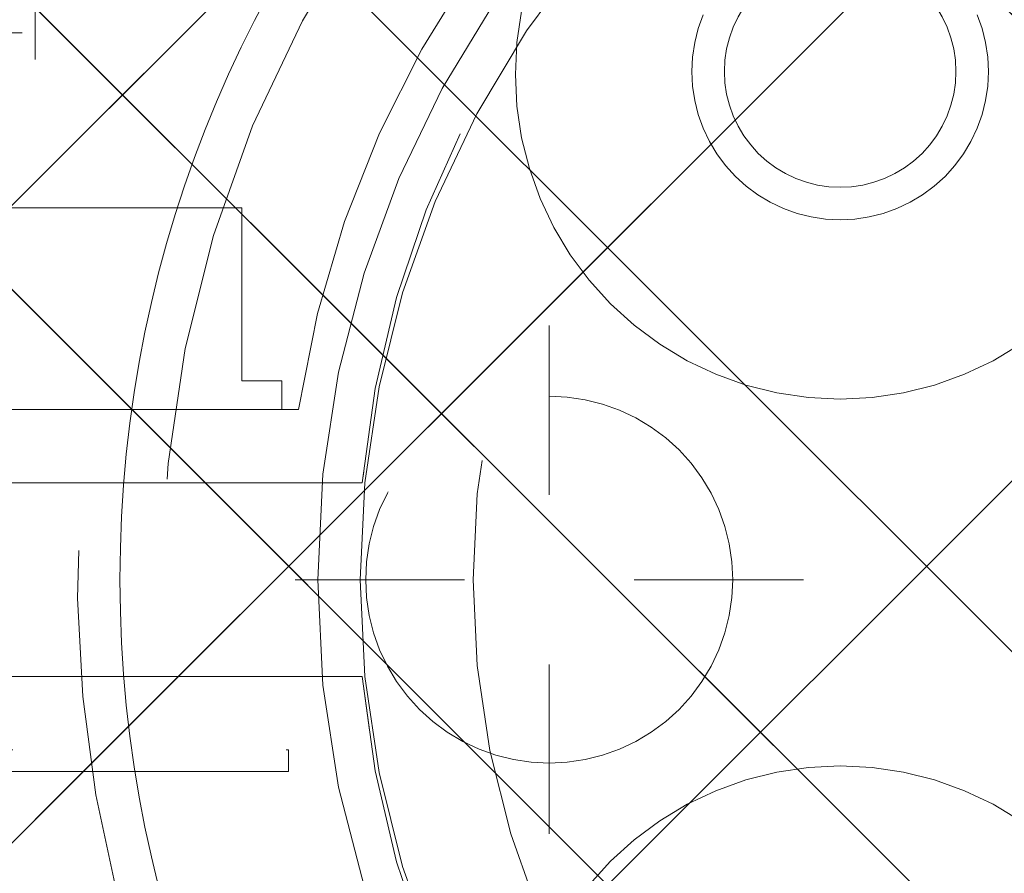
# Model space of a CAD drawing. Header units: inches. Extents: x -490 to -273, y -225 to 16.
# Tile 54 of 67: x -365.35 to -363.98, y 9.25 to 10.44. Entities that reach past the tile are written whole.
import ezdxf

# ---------------------------------------------------------------- set-up
doc = ezdxf.new("R2010")
doc.units = ezdxf.units.IN
doc.header["$LTSCALE"] = 32
doc.header["$MEASUREMENT"] = 0
doc.header["$PDMODE"] = 1
doc.header["$PDSIZE"] = -2
doc.linetypes.add('Dash Style-1', pattern=[0.083328, 0.041656, -0.041672])
for name, color, linetype, lineweight in [('DashLine', 7, 'Dash Style-1', 13), ('DashLineFill', 7, 'Dash Style-1', 13), ('Drawing', 7, 'Continuous', 18), ('Metal-DeskStructure', 7, 'Continuous', 13), ('None', 7, 'Continuous', 18), ('SolidLine', 7, 'Continuous', 15), ('Wood_1-H', 7, 'Continuous', 13)]:
    doc.layers.add(name, color=color, linetype=linetype, lineweight=lineweight)
pattern_1 = [(45, (0, 0), (-1.61301565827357, 1.935715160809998), []), (45, (-1.0608, 1.0608), (-0.4723460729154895, 0.4167612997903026), [])]

# ---------------------------------------------------------------- blocks, each defined once
blk = doc.blocks.new('1BRPFY-Leg_Plate (2D)')
at = {"layer": 'DashLineFill', "linetype": 'Continuous', "lineweight": 13}
h = blk.add_hatch(dxfattribs=at)
h.set_pattern_fill('Steel', color=253, style=0, pattern_type=2)
h.set_pattern_definition(pattern_1)
edge = h.paths.add_edge_path()
edge.add_arc((-1.704724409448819, -1.704724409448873), 0.125984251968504, 179.9999999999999, 269.9999999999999)
edge.add_line((-1.704724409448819, -1.830708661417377), (1.704724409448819, -1.830708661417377))
edge.add_arc((1.704724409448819, -1.704724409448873), 0.125984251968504, 270.0000000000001, 360.0000000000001)
edge.add_line((1.830708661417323, -1.704724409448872), (1.830708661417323, 1.704724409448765))
edge.add_arc((1.704724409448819, 1.704724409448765), 0.1259842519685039, 0, 90)
edge.add_line((1.704724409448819, 1.830708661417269), (-1.704724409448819, 1.830708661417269))
edge.add_arc((-1.704724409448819, 1.704724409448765), 0.1259842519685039, 90, 180)
edge.add_line((-1.830708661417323, 1.704724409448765), (-1.830708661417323, -1.704724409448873))
at = {"layer": 'DashLineFill', "flags": 128}
blk.add_lwpolyline([(-1.830708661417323, -1.704724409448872, 0.414213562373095), (-1.704724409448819, -1.830708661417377), (1.704724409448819, -1.830708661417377, 0.414213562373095), (1.830708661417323, -1.704724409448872), (1.830708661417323, 1.704724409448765, 0.414213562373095), (1.704724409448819, 1.830708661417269), (-1.704724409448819, 1.830708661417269, 0.414213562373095), (-1.830708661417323, 1.704724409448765)], format="xyb", close=True, dxfattribs=at)
at = {"layer": 'SolidLine', "flags": 128}
blk.add_lwpolyline([(-0.5177020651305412, 0.7877593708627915), (-0.5108686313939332, 0.7686612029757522), (-0.5059400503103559, 0.7489852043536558), (-0.5029637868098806, 0.7289208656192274), (-0.5019685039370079, 0.7086614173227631), (-0.5029637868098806, 0.6884019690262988), (-0.5059400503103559, 0.6683376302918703), (-0.5108686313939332, 0.6486616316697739), (-0.5177020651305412, 0.6295634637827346), (-0.5263745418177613, 0.6112270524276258), (-0.5368025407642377, 0.5938289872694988), (-0.5488856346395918, 0.5775368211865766), (-0.5625074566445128, 0.5625074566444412), (-0.5775368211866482, 0.5488856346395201), (-0.5938289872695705, 0.5368025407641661), (-0.6112270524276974, 0.5263745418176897), (-0.6295634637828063, 0.5177020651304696), (-0.6486616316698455, 0.5108686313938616), (-0.668337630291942, 0.5059400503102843), (-0.6884019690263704, 0.502963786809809), (-0.7086614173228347, 0.5019685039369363), (-0.728920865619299, 0.502963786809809), (-0.7489852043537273, 0.5059400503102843), (-0.7686612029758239, 0.5108686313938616), (-0.7877593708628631, 0.5177020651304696), (-0.8060957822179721, 0.5263745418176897), (-0.823493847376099, 0.5368025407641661), (-0.8397860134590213, 0.5488856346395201), (-0.8548153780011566, 0.5625074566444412), (-0.8684372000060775, 0.5775368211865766), (-0.8805202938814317, 0.5938289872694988), (-0.8909482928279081, 0.6112270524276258), (-0.8996207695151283, 0.6295634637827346), (-0.9064542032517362, 0.6486616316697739), (-0.9113827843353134, 0.6683376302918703), (-0.9143590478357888, 0.6884019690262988), (-0.9153543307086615, 0.7086614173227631), (-0.9143590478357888, 0.7289208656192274), (-0.9113827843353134, 0.7489852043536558), (-0.9064542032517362, 0.7686612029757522), (-0.8996207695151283, 0.7877593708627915)], dxfattribs=at)
blk = doc.blocks.new('1BRPX7-Util_Bkt_Lg-M (2D)')
at = {"layer": 'DashLineFill', "linetype": 'Continuous', "lineweight": 13}
h = blk.add_hatch(dxfattribs=at)
h.set_pattern_fill('Steel', color=253, style=0, pattern_type=2)
h.set_pattern_definition(pattern_1)
edge = h.paths.add_edge_path()
edge.add_line((-4.468503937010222, 7.405511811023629), (-3.129921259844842, 7.405511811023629))
edge.add_line((-3.129921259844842, 7.405511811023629), (-3.129921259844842, -2.011811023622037))
edge.add_line((-3.129921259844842, -2.011811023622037), (-4.468503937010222, -2.011811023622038))
edge.add_line((-4.468503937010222, -2.011811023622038), (-4.468503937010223, -2.145669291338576))
edge.add_line((-4.468503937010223, -2.145669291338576), (-2.421259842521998, -2.145669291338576))
edge.add_line((-2.421259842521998, -2.145669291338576), (-2.421259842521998, -2.523622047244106))
edge.add_arc((-2.303149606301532, -2.523622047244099), 0.1181102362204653, 180.0000000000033, 270.0000000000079)
edge.add_line((-2.303149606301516, -2.641732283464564), (2.303149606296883, -2.641732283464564))
edge.add_arc((2.303149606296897, -2.523622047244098), 0.1181102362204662, 269.9999999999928, 359.9999999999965)
edge.add_line((2.421259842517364, -2.523622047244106), (2.421259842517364, -2.145669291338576))
edge.add_line((2.421259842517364, -2.145669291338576), (4.46850393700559, -2.145669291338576))
edge.add_line((4.46850393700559, -2.145669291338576), (4.46850393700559, -2.011811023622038))
edge.add_line((4.46850393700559, -2.011811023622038), (3.129921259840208, -2.011811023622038))
edge.add_line((3.129921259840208, -2.011811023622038), (3.129921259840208, 7.405511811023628))
edge.add_line((3.129921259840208, 7.405511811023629), (4.46850393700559, 7.405511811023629))
edge.add_line((4.46850393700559, 7.405511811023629), (4.46850393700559, 7.539370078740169))
edge.add_line((4.46850393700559, 7.539370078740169), (2.421259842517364, 7.539370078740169))
edge.add_line((2.421259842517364, 7.539370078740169), (2.421259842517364, 7.917322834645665))
edge.add_arc((2.30314960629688, 7.917322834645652), 0.1181102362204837, 6.452788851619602e-12, 89.99999999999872)
edge.add_line((2.303149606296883, 8.035433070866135), (-2.303149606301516, 8.035433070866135))
edge.add_arc((-2.303149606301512, 7.91732283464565), 0.1181102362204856, 90.00000000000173, 179.9999999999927)
edge.add_line((-2.421259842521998, 7.917322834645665), (-2.421259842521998, 7.539370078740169))
edge.add_line((-2.421259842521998, 7.539370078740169), (-4.468503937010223, 7.539370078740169))
edge.add_line((-4.468503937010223, 7.539370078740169), (-4.468503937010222, 7.405511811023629))
at = {"layer": 'SolidLine', "flags": 128}
for points in [[(-0.4571237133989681, 3.320397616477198), (-0.4952337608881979, 3.297555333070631), (-0.5353992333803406, 3.278558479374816), (-0.5772333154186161, 3.263590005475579), (-0.6203331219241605, 3.252794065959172), (-0.6642835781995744, 3.246274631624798), (-0.7086614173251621, 3.244094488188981), (-0.7530392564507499, 3.246274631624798), (-0.7969897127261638, 3.252794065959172), (-0.840089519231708, 3.263590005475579), (-0.8819236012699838, 3.278558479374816), (-0.9220890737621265, 3.297555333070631), (-0.9601991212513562, 3.320397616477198), (-0.9958867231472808, 3.346865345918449), (-1.028808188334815, 3.376703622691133), (-1.058646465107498, 3.409625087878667), (-1.08511419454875, 3.445312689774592), (-1.107956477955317, 3.483422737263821), (-1.126953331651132, 3.523588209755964), (-1.141921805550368, 3.56542229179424), (-1.152717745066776, 3.608522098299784), (-1.15923717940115, 3.652472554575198), (-1.161417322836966, 3.696850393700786), (-1.15923717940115, 3.741228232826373), (-1.152717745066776, 3.785178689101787)], [(-1.058646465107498, 2.566752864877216), (-1.028808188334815, 2.59967433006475), (-0.9958867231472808, 2.629512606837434), (-0.9601991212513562, 2.655980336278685), (-0.9220890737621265, 2.678822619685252), (-0.8819236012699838, 2.697819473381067), (-0.840089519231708, 2.712787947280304), (-0.7969897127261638, 2.723583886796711), (-0.7530392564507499, 2.730103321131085), (-0.7086614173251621, 2.732283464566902), (-0.6642835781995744, 2.730103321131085), (-0.6203331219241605, 2.723583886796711), (-0.5772333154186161, 2.712787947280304), (-0.5353992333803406, 2.697819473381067), (-0.4952337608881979, 2.678822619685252), (-0.4571237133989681, 2.655980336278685), (-0.4214361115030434, 2.629512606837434), (-0.3885146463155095, 2.59967433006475), (-0.3586763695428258, 2.566752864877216)]]:
    blk.add_lwpolyline(points, dxfattribs=at)
blk = doc.blocks.new('Slate-LegBrace (2D)')
at = {"layer": 'DashLineFill', "linetype": 'Continuous', "lineweight": 13}
h = blk.add_hatch(dxfattribs=at)
h.set_pattern_fill('Steel', color=253, style=0, pattern_type=2)
h.set_pattern_definition(pattern_1)
edge = h.paths.add_edge_path()
edge.add_line((-2.199587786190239, 0.1351515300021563), (-1.374775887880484, 0.1351515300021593))
edge.add_arc((3.636636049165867e-15, 0.01355418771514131), 1.380142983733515, 5.054592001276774, 174.9454079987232, ccw=False)
edge.add_line((1.374775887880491, 0.1351515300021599), (2.199718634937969, 0.1351515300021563))
edge.add_arc((6.542437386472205e-05, 0.01705725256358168), 2.202821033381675, 3.07312710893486, 176.9268728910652)
h = blk.add_hatch(dxfattribs=at)
h.set_pattern_fill('Steel', color=253, style=0, pattern_type=2)
h.set_pattern_definition(pattern_1)
edge = h.paths.add_edge_path()
edge.add_line((-2.191696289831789, 0.2375138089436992), (-1.463739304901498, 0.2375137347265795))
edge.add_arc((6.542437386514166e-05, 0.017041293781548), 1.480314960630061, 8.565281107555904, 171.4347188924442, ccw=False)
edge.add_line((1.463870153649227, 0.2375137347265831), (2.191827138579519, 0.2375138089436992))
edge.add_line((2.191827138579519, 0.2375138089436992), (2.19971863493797, 0.1351515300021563))
edge.add_line((2.19971863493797, 0.1351515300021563), (1.374775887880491, 0.1351515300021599))
edge.add_arc((3.356894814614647e-15, 0.01355418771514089), 1.380142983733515, 5.054592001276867, 174.9454079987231)
edge.add_line((-1.374775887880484, 0.1351515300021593), (-2.19958778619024, 0.1351515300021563))
edge.add_line((-2.19958778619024, 0.1351515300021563), (-2.191696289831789, 0.2375138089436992))
h = blk.add_hatch(dxfattribs=at)
h.set_pattern_fill('Steel', color=253, style=0, pattern_type=2)
h.set_pattern_definition(pattern_1)
h.paths.add_polyline_path([(-2.186309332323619, -0.2676096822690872), (-2.186309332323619, -0.2375137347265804), (-1.992015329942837, -0.2375137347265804), (-1.992015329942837, -0.02575645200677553), (-1.988265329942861, -0.02575645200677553), (-1.988265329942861, 0.7034311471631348), (-1.929210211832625, 0.762486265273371), (-1.734820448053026, 0.762486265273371), (-1.67576532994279, 0.7034311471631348), (-1.67576532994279, -0.02575645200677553), (-1.672015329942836, -0.02575645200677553), (-1.672015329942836, -0.2375137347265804), (-1.477721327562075, -0.2375137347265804), (-1.477721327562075, -0.2676096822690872)])
h = blk.add_hatch(dxfattribs=at)
h.set_pattern_fill('Steel', color=253, style=0, pattern_type=2)
h.set_pattern_definition(pattern_1)
h.paths.add_polyline_path([(-2.177118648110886, 0.237513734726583), (-2.177118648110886, 0.2775137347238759), (-2.1211904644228, 0.2775137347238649), (-2.1211904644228, 0.5187637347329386), (-1.542840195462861, 0.5187637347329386), (-1.542840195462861, 0.2775137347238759), (-1.486912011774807, 0.2775137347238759), (-1.486912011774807, 0.237513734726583)])
h = blk.add_hatch(dxfattribs=at)
h.set_pattern_fill('Steel', color=253, style=0, pattern_type=2)
h.set_pattern_definition(pattern_1)
edge = h.paths.add_edge_path()
edge.add_line((-2.199587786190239, -0.1351515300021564), (-1.374775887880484, -0.1351515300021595))
edge.add_arc((3.636636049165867e-15, -0.01355418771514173), 1.380142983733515, 185.0545920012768, 354.9454079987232)
edge.add_line((1.374775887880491, -0.13515153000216), (2.199718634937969, -0.1351515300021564))
edge.add_arc((6.54243738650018e-05, -0.01705725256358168), 2.202821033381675, 183.0731271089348, 356.92687289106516, ccw=False)
h = blk.add_hatch(dxfattribs=at)
h.set_pattern_fill('Steel', color=253, style=0, pattern_type=2)
h.set_pattern_definition(pattern_1)
edge = h.paths.add_edge_path()
edge.add_line((2.191696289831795, -0.2375138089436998), (1.463739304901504, -0.2375137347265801))
edge.add_arc((-6.542437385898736e-05, -0.01704129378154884), 1.480314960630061, 188.5652811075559, 351.4347188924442, ccw=False)
edge.add_line((-1.463870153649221, -0.2375137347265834), (-2.191827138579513, -0.2375138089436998))
edge.add_line((-2.191827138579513, -0.2375138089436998), (-2.199718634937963, -0.1351515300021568))
edge.add_line((-2.199718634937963, -0.1351515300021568), (-1.374775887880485, -0.1351515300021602))
edge.add_arc((2.937282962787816e-15, -0.01355418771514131), 1.380142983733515, 185.0545920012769, 354.9454079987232)
edge.add_line((1.37477588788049, -0.1351515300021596), (2.199587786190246, -0.1351515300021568))
edge.add_line((2.199587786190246, -0.1351515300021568), (2.191696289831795, -0.2375138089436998))
at = {"layer": 'DashLineFill', "flags": 128}
for points in [[(-2.199587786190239, 0.1351515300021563), (-1.374775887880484, 0.1351515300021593, -0.9154551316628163), (1.374775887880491, 0.1351515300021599), (2.199718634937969, 0.1351515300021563, 0.9477524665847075)], [(-2.191696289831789, 0.2375138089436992), (-1.463739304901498, 0.2375137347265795, -0.8606629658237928), (1.463870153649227, 0.2375137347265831), (2.191827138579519, 0.2375138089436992), (2.19971863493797, 0.1351515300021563), (1.374775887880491, 0.1351515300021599, 0.9154551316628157), (-1.374775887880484, 0.1351515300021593), (-2.19958778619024, 0.1351515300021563)], [(2.191696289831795, -0.2375138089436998), (1.463739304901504, -0.2375137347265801, -0.860662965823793), (-1.463870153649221, -0.2375137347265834), (-2.191827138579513, -0.2375138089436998), (-2.199718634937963, -0.1351515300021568), (-1.374775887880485, -0.1351515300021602, 0.9154551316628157), (1.37477588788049, -0.1351515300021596), (2.199587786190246, -0.1351515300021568)], [(-2.199587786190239, -0.1351515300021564), (-1.374775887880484, -0.1351515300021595, 0.9154551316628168), (1.374775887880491, -0.13515153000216), (2.199718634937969, -0.1351515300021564, -0.9477524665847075)]]:
    blk.add_lwpolyline(points, format="xyb", close=True, dxfattribs=at)
for points in [[(-2.186309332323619, -0.2676096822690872), (-2.186309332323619, -0.2375137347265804), (-1.992015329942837, -0.2375137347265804), (-1.992015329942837, -0.02575645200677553), (-1.988265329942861, -0.02575645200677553), (-1.988265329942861, 0.7034311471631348), (-1.929210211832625, 0.762486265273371), (-1.734820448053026, 0.762486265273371), (-1.67576532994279, 0.7034311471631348), (-1.67576532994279, -0.02575645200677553), (-1.672015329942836, -0.02575645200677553), (-1.672015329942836, -0.2375137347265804), (-1.477721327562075, -0.2375137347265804), (-1.477721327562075, -0.2676096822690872)], [(-2.177118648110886, 0.237513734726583), (-2.177118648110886, 0.2775137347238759), (-2.1211904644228, 0.2775137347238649), (-2.1211904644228, 0.5187637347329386), (-1.542840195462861, 0.5187637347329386), (-1.542840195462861, 0.2775137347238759), (-1.486912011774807, 0.2775137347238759), (-1.486912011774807, 0.237513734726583)]]:
    blk.add_lwpolyline(points, close=True, dxfattribs=at)
blk = doc.blocks.new('TLLegSleeve (2D)')
at = {"layer": 'DashLineFill', "linetype": 'Continuous', "lineweight": 13}
h = blk.add_hatch(dxfattribs=at)
h.set_pattern_fill('Steel', color=253, style=0, pattern_type=2)
h.set_pattern_definition(pattern_1)
edge = h.paths.add_edge_path()
edge.add_line((1.08267716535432, 1.402343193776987), (1.08267716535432, 2.913385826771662))
edge.add_arc((-1.707523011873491e-13, 2.913385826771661), 1.08267716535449, 4.479377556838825e-14, 180)
edge.add_line((-1.082677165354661, 2.913385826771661), (-1.08267716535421, 1.402343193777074))
edge.add_arc((-1.332267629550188e-15, 2.886579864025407e-15), 1.771653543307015, 127.6698869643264, 412.330113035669)
edge.add_line((1.08267716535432, 1.402343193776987), (1.08267716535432, 1.402343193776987))
edge = h.paths.add_edge_path()
edge.add_arc((1.665334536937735e-15, 2.91338582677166), 0.7480314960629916, 180, 360)
edge.add_arc((1.665334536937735e-15, 2.91338582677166), 0.7480314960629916, 9.54166404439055e-15, 180)
edge.add_line((-0.7480314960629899, 2.91338582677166), (-0.7480314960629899, 2.91338582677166))
edge = h.paths.add_edge_path()
edge.add_arc((-1.723066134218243e-13, 5.70119602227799e-16), 1.437007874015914, 180, 360)
edge.add_arc((-1.723066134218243e-13, 9.149983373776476e-17), 1.437007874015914, 9.541664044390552e-15, 180)
edge.add_line((-1.437007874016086, 3.308097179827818e-16), (-1.437007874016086, 3.308097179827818e-16))
at = {"layer": 'DashLine', "color": 8, "flags": 128}
blk.add_lwpolyline([(1.653543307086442, 1.118599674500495e-14), (1.645581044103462, -0.1620755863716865), (1.621770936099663, -0.3225902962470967), (1.582342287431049, -0.4799982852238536), (1.527674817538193, -0.6327836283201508), (1.45829500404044, -0.7794749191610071), (1.374871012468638, -0.9186594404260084), (1.278206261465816, -1.048996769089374), (1.169231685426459, -1.169231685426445), (1.048996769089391, -1.278206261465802), (0.918659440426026, -1.374871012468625), (0.7794749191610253, -1.458295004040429), (0.6327836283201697, -1.527674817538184), (0.4799982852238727, -1.582342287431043), (0.3225902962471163, -1.621770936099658), (0.1620755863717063, -1.645581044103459), (8.723964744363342e-15, -1.653543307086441), (-0.162075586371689, -1.645581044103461), (-0.3225902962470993, -1.621770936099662), (-0.4799982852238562, -1.582342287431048), (-0.6327836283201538, -1.527674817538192), (-0.7794749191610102, -1.458295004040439), (-0.9186594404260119, -1.374871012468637), (-1.048996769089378, -1.278206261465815), (-1.169231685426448, -1.169231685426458), (-1.278206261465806, -1.048996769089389), (-1.374871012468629, -0.9186594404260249), (-1.458295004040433, -0.7794749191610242), (-1.527674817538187, -0.6327836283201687), (-1.582342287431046, -0.4799982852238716), (-1.621770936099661, -0.3225902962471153), (-1.645581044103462, -0.1620755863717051), (-1.653543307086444, -7.741682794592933e-15), (-1.645581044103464, 0.1620755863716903), (-1.621770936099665, 0.3225902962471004), (-1.582342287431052, 0.4799982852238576), (-1.527674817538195, 0.6327836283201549), (-1.458295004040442, 0.7794749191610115), (-1.37487101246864, 0.918659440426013), (-1.278206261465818, 1.048996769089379), (-1.169231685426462, 1.169231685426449), (-1.048996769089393, 1.278206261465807), (-0.9186594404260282, 1.37487101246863), (-0.7794749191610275, 1.458295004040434), (-0.6327836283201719, 1.527674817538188), (-0.479998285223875, 1.582342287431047), (-0.3225902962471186, 1.621770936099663), (-0.1620755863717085, 1.645581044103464), (-1.096189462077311e-14, 1.653543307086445), (0.1620755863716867, 1.645581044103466), (0.3225902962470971, 1.621770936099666), (0.479998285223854, 1.582342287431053), (0.6327836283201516, 1.527674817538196), (0.7794749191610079, 1.458295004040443), (0.9186594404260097, 1.374871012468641), (1.048996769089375, 1.278206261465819), (1.169231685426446, 1.169231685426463), (1.278206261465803, 1.048996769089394), (1.374871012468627, 0.9186594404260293), (1.458295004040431, 0.7794749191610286), (1.527674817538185, 0.6327836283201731), (1.582342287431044, 0.4799982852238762), (1.621770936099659, 0.3225902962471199), (1.64558104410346, 0.1620755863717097)], close=True, dxfattribs=at)
at = {"layer": 'DashLineFill', "flags": 128}
for points in [[(1.08267716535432, 1.402343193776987), (1.08267716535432, 2.913385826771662, 0.9999999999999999), (-1.082677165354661, 2.913385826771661), (-1.08267716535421, 1.402343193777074, 2.931618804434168), (1.08267716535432, 1.402343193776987)], [(-1.437007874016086, 3.308097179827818e-16, 0.9999999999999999), (1.437007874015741, 3.308097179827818e-16, 0.9999999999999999), (-1.437007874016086, 3.308097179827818e-16)]]:
    blk.add_lwpolyline(points, format="xyb", close=True, dxfattribs=at)
blk = doc.blocks.new('Group-12')
at = {"layer": 'SolidLine', "flags": 128}
blk.add_lwpolyline([(64.2716535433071, -5.31496062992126, -0.4142135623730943), (65.98425196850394, -3.602362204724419, -0.414213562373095), (67.69685039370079, -5.31496062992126, -0.4142135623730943), (65.98425196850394, -7.027559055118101, -0.414213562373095)], format="xyb", close=True, dxfattribs=at)
at = {"layer": 'Wood_1-H', "color": 7}
for name, p in [('1BRPX7-Util_Bkt_Lg-M (2D)', (65.98425196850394, -8.30708661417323)), ('TLLegSleeve (2D)', (65.98425196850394, -5.31496062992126)), ('Slate-LegBrace (2D)', (65.98425196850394, -5.31496062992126)), ('1BRPFY-Leg_Plate (2D)', (65.98425196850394, -5.31496062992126))]:
    blk.add_blockref(name, p, dxfattribs=at)
blk = doc.blocks.new('Group-13')
at = {"layer": 'None'}
blk.add_blockref('Group-12', (0, 0), dxfattribs=at)
blk = doc.blocks.new('SL Utility Cabinet (2D)')
at = {"layer": 'None'}
blk.add_blockref('Group-13', (0, 0), dxfattribs=at)
at = {"layer": 'Drawing', "color": 0, "flags": 1}
for tag in ['Tag', 'Catalog', 'Option1', 'Option2', 'Option3', 'Option4', 'Option5', 'Option6', 'Option7', 'Option8', 'Option9', 'Option10', 'Option11', 'Option12', 'Custom', 'FinishGroup', 'Discount', 'Item2', 'Item3', 'Item6', 'Item9', 'Item10', 'Item12', 'Item13', 'Item16', 'Item19', 'Item20', 'Item21', 'Item22', 'Item23', 'Item24', 'Item25', 'Item8', 'Item18', 'Item1', 'Item4', 'Item5', 'Item7', 'Item11', 'Item14', 'Item15', 'Item17']:
    blk.add_attdef(tag, (-70.02492789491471, 10.90788591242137), '', height=0.007086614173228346, dxfattribs=at)
blk = doc.blocks.new('Group-19')
at = {"layer": 'SolidLine'}
blk.add_open_spline([(-1.102362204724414, -2.559055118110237), (-19.09448818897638, -2.559055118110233), (-37.08661417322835, -2.559055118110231), (-37.08655118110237, -16.27955511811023), (-37.08648818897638, -30.00005511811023), (-37.08654168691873, -33.95503042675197), (-36.65348818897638, -37.88605511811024), (-34.77948818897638, -54.89405511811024), (-32.90548818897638, -71.90205511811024), (-32.43638942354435, -74.36921561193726), (-29.93148818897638, -74.56705511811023), (-19.09448818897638, -74.56705511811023), (-8.257488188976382, -74.56705511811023), (-5.752586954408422, -74.36921561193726), (-5.283488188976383, -71.90205511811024), (-3.409488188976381, -54.89405511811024), (-1.53548818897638, -37.88605511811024), (-1.102434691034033, -33.95503042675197), (-1.10248818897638, -30.00005511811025), (-1.102425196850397, -16.27955511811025), (-1.102362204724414, -2.559055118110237)], degree=2, knots=[0, 0, 0, 0.1739697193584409, 0.1739697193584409, 0.3066361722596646, 0.3066361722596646, 0.3448776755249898, 0.3448776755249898, 0.5103340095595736, 0.5103340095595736, 0.5346179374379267, 0.5346179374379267, 0.6393517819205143, 0.6393517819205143, 0.6636357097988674, 0.6636357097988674, 0.8290920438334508, 0.8290920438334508, 0.8673335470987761, 0.8673335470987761, 1, 1, 1], dxfattribs=at)
blk = doc.blocks.new('TL14_lower_leg (2D)')
at = {"layer": 'DashLine', "flags": 128}
for points in [[(-1.777195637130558e-14, 1.377952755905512), (0.1350629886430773, 1.371317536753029), (0.2688252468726, 1.351475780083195), (0.3999985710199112, 1.318618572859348), (0.5273196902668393, 1.27306234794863), (0.649562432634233, 1.215245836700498), (0.7655495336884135, 1.14572584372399), (0.8741639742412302, 1.065171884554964), (0.9743597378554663, 0.9743597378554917), (1.065171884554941, 0.8741639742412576), (1.14572584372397, 0.7655495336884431), (1.215245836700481, 0.6495624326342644), (1.273062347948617, 0.5273196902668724), (1.318618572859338, 0.3999985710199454), (1.351475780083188, 0.2688252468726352), (1.371317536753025, 0.1350629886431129), (1.377952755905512, 1.783045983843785e-14), (1.371317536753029, -0.1350629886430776), (1.351475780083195, -0.2688252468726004), (1.318618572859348, -0.3999985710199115), (1.27306234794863, -0.5273196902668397), (1.215245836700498, -0.6495624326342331), (1.145725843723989, -0.7655495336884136), (1.065171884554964, -0.8741639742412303), (0.9743597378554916, -0.9743597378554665), (0.8741639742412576, -1.065171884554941), (0.7655495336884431, -1.14572584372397), (0.6495624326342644, -1.215245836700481), (0.5273196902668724, -1.273062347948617), (0.3999985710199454, -1.318618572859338), (0.2688252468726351, -1.351475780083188), (0.135062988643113, -1.371317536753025), (1.777195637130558e-14, -1.377952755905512), (-0.1350629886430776, -1.371317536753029), (-0.2688252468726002, -1.351475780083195), (-0.3999985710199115, -1.318618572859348), (-0.5273196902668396, -1.27306234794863), (-0.6495624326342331, -1.215245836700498), (-0.7655495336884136, -1.14572584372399), (-0.8741639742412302, -1.065171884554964), (-0.9743597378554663, -0.9743597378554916), (-1.065171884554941, -0.8741639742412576), (-1.14572584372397, -0.7655495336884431), (-1.215245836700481, -0.6495624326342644), (-1.273062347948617, -0.5273196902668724), (-1.318618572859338, -0.3999985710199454), (-1.351475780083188, -0.2688252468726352), (-1.371317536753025, -0.1350629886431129), (-1.377952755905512, -1.783045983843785e-14), (-1.371317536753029, 0.1350629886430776), (-1.351475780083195, 0.2688252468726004), (-1.318618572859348, 0.3999985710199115), (-1.27306234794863, 0.5273196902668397), (-1.215245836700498, 0.6495624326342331), (-1.145725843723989, 0.7655495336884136), (-1.065171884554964, 0.8741639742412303), (-0.9743597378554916, 0.9743597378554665), (-0.8741639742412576, 1.065171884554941), (-0.7655495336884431, 1.14572584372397), (-0.6495624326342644, 1.215245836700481), (-0.5273196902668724, 1.273062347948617), (-0.3999985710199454, 1.318618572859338), (-0.2688252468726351, 1.351475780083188), (-0.135062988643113, 1.371317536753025)], [(0.7086614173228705, 0.8700787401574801), (0.7244830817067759, 0.8693014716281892), (0.7401523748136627, 0.8669771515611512), (0.7555183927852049, 0.8631281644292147), (0.7704331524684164, 0.8577915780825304), (0.784753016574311, 0.8510187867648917), (0.7983400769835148, 0.8428750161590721), (0.8110634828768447, 0.8334386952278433), (0.8228007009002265, 0.8228007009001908), (0.8334386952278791, 0.8110634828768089), (0.842875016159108, 0.7983400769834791), (0.8510187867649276, 0.7847530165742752), (0.8577915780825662, 0.7704331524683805), (0.8631281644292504, 0.7555183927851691), (0.866977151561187, 0.740152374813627), (0.8693014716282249, 0.72448308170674), (0.870078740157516, 0.7086614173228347), (0.8693014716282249, 0.6928397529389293), (0.866977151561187, 0.6771704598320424), (0.8631281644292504, 0.6618044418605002), (0.8577915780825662, 0.6468896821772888), (0.8510187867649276, 0.6325698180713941), (0.842875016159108, 0.6189827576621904), (0.8334386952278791, 0.6062593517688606), (0.8228007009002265, 0.5945221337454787), (0.8110634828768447, 0.5838841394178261), (0.7983400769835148, 0.5744478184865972), (0.784753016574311, 0.5663040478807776), (0.7704331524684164, 0.559531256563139), (0.7555183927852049, 0.5541946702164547), (0.7401523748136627, 0.5503456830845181), (0.7244830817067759, 0.5480213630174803), (0.7086614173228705, 0.5472440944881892), (0.6928397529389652, 0.5480213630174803), (0.6771704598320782, 0.5503456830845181), (0.6618044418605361, 0.5541946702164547), (0.6468896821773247, 0.559531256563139), (0.63256981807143, 0.5663040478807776), (0.6189827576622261, 0.5744478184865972), (0.6062593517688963, 0.5838841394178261), (0.5945221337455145, 0.5945221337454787), (0.5838841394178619, 0.6062593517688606), (0.5744478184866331, 0.6189827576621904), (0.5663040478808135, 0.6325698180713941), (0.5595312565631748, 0.6468896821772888), (0.5541946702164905, 0.6618044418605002), (0.5503456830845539, 0.6771704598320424), (0.548021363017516, 0.6928397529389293), (0.5472440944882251, 0.7086614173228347), (0.548021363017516, 0.72448308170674), (0.5503456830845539, 0.740152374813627), (0.5541946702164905, 0.7555183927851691), (0.5595312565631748, 0.7704331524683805), (0.5663040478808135, 0.7847530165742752), (0.5744478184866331, 0.7983400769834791), (0.5838841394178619, 0.8110634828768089), (0.5945221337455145, 0.8228007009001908), (0.6062593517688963, 0.8334386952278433), (0.6189827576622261, 0.8428750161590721), (0.63256981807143, 0.8510187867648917), (0.6468896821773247, 0.8577915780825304), (0.6618044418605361, 0.8631281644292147), (0.6771704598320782, 0.8669771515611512), (0.6928397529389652, 0.8693014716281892)]]:
    blk.add_lwpolyline(points, close=True, dxfattribs=at)
blk = doc.blocks.new('Group-31')
at = {"layer": 'DashLineFill', "linetype": 'Continuous', "lineweight": 13}
h = blk.add_hatch(dxfattribs=at)
h.set_pattern_fill('Steel', color=253, style=0, pattern_type=2)
h.set_pattern_definition(pattern_1)
h.paths.add_polyline_path([(-2.066929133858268, 1.397637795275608), (2.066929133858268, 1.397637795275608), (2.066929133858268, 0.1377952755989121), (2.106299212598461, 0.1377952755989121), (2.106299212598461, -0.1377952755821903), (2.066929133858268, -0.1377952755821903), (2.066929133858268, -5.275590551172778), (2.106299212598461, -5.275590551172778), (2.106299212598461, -5.55118110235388), (2.066929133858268, -5.55118110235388), (2.066929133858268, -5.82677165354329), (-2.066929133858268, -5.82677165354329), (-2.066929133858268, -5.55118110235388), (-2.106299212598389, -5.55118110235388), (-2.106299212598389, -5.275590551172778), (-2.066929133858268, -5.275590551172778), (-2.066929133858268, -0.1377952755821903), (-2.106299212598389, -0.1377952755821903), (-2.106299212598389, 0.1377952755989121), (-2.066929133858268, 0.1377952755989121)])
blk = doc.blocks.new('TL14_upper_leg (2D)')
at = {"layer": 'DashLine', "flags": 128}
blk.add_lwpolyline([(0, 1.22047244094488), (0.1196272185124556, 1.214595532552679), (0.2381023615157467, 1.197021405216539), (0.3542844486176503, 1.167919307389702), (0.4670545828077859, 1.127569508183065), (0.5753267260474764, 1.076360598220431), (0.6780581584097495, 1.01478574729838), (0.7742595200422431, 0.9434379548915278), (0.8630043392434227, 0.8630043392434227), (0.9434379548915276, 0.7742595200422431), (1.01478574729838, 0.6780581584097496), (1.076360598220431, 0.5753267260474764), (1.127569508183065, 0.467054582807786), (1.167919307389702, 0.3542844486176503), (1.197021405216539, 0.2381023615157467), (1.214595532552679, 0.1196272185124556), (1.22047244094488, 7.47323834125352e-17), (1.214595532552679, -0.1196272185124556), (1.197021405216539, -0.2381023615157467), (1.167919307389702, -0.3542844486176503), (1.127569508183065, -0.467054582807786), (1.076360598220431, -0.5753267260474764), (1.01478574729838, -0.6780581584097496), (0.9434379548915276, -0.7742595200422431), (0.8630043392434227, -0.8630043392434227), (0.7742595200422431, -0.9434379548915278), (0.6780581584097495, -1.01478574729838), (0.5753267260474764, -1.076360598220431), (0.4670545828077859, -1.127569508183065), (0.3542844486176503, -1.167919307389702), (0.2381023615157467, -1.197021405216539), (0.1196272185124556, -1.214595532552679), (0, -1.22047244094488), (-0.1196272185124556, -1.214595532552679), (-0.2381023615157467, -1.197021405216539), (-0.3542844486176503, -1.167919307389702), (-0.4670545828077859, -1.127569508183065), (-0.5753267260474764, -1.076360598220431), (-0.6780581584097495, -1.01478574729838), (-0.7742595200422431, -0.9434379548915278), (-0.8630043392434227, -0.8630043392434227), (-0.9434379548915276, -0.7742595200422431), (-1.01478574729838, -0.6780581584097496), (-1.076360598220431, -0.5753267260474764), (-1.127569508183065, -0.467054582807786), (-1.167919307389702, -0.3542844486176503), (-1.197021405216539, -0.2381023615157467), (-1.214595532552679, -0.1196272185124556), (-1.22047244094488, 7.47323834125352e-17), (-1.214595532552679, 0.1196272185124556), (-1.197021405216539, 0.2381023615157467), (-1.167919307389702, 0.3542844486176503), (-1.127569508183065, 0.467054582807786), (-1.076360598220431, 0.5753267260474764), (-1.01478574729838, 0.6780581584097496), (-0.9434379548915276, 0.7742595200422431), (-0.8630043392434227, 0.8630043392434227), (-0.7742595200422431, 0.9434379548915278), (-0.6780581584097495, 1.01478574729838), (-0.5753267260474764, 1.076360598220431), (-0.4670545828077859, 1.127569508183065), (-0.3542844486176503, 1.167919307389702), (-0.2381023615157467, 1.197021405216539), (-0.1196272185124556, 1.214595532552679)], close=True, dxfattribs=at)
at = {"layer": 'DashLine', "color": 7}
blk.add_blockref('Group-31', (0, 0), dxfattribs=at)
blk = doc.blocks.new('Group-34')
at = {"layer": 'DashLine'}
for p, q in [((0, 0.1181102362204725), (0, 0.3543307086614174)), ((-0.1181102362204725, 0), (-0.3543307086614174, 0)), ((0.1181102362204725, 0), (0.3543307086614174, 0)), ((0, -0.1181102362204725), (0, -0.3543307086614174))]:
    blk.add_line(p, q, dxfattribs=at)
at = {"layer": 'DashLine', "flags": 128}
blk.add_lwpolyline([(-0.2559055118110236, 1.780109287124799e-14), (-0.2546732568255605, 0.02508312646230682), (-0.2509883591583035, 0.04992468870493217), (-0.2448863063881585, 0.07428544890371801), (-0.2364258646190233, 0.09793079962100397), (-0.2256885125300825, 0.120633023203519), (-0.2127776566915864, 0.1421734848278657), (-0.1978176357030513, 0.1623447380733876), (-0.1809525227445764, 0.1809525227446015), (-0.1623447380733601, 0.1978176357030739), (-0.1421734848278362, 0.2127776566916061), (-0.1206330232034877, 0.2256885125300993), (-0.09793079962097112, 0.2364258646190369), (-0.07428544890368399, 0.2448863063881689), (-0.04992468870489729, 0.2509883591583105), (-0.02508312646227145, 0.254673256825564), (1.786716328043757e-14, 0.2559055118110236), (0.02508312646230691, 0.2546732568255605), (0.04992468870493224, 0.2509883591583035), (0.07428544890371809, 0.2448863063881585), (0.09793079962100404, 0.2364258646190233), (0.1206330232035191, 0.2256885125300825), (0.1421734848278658, 0.2127776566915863), (0.1623447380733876, 0.1978176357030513), (0.1809525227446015, 0.1809525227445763), (0.1978176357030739, 0.1623447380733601), (0.2127776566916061, 0.1421734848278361), (0.2256885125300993, 0.1206330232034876), (0.2364258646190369, 0.09793079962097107), (0.2448863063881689, 0.07428544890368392), (0.2509883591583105, 0.04992468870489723), (0.254673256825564, 0.02508312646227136), (0.2559055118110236, -1.785791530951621e-14), (0.2546732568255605, -0.02508312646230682), (0.2509883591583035, -0.04992468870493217), (0.2448863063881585, -0.07428544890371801), (0.2364258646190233, -0.09793079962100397), (0.2256885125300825, -0.120633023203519), (0.2127776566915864, -0.1421734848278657), (0.1978176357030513, -0.1623447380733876), (0.1809525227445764, -0.1809525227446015), (0.1623447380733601, -0.1978176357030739), (0.1421734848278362, -0.2127776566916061), (0.1206330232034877, -0.2256885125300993), (0.09793079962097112, -0.2364258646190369), (0.07428544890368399, -0.2448863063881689), (0.04992468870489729, -0.2509883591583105), (0.02508312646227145, -0.254673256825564), (-1.777195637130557e-14, -0.2559055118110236), (-0.02508312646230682, -0.2546732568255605), (-0.04992468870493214, -0.2509883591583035), (-0.07428544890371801, -0.2448863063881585), (-0.09793079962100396, -0.2364258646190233), (-0.120633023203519, -0.2256885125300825), (-0.1421734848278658, -0.2127776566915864), (-0.1623447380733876, -0.1978176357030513), (-0.1809525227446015, -0.1809525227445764), (-0.1978176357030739, -0.1623447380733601), (-0.2127776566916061, -0.1421734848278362), (-0.2256885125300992, -0.1206330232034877), (-0.2364258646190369, -0.09793079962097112), (-0.2448863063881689, -0.07428544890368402), (-0.2509883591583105, -0.04992468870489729), (-0.254673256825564, -0.02508312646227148)], close=True, dxfattribs=at)
blk = doc.blocks.new('1BRPT9-Bracket (2D)')
at = {"layer": 'DashLineFill', "linetype": 'Continuous', "lineweight": 13}
h = blk.add_hatch(dxfattribs=at)
h.set_pattern_fill('Steel', color=253, style=0, pattern_type=2)
h.set_pattern_definition(pattern_1)
edge = h.paths.add_edge_path()
edge.add_arc((1.677931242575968, -8.488188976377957), 0.2519685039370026, 269.999999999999, 360.0000000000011)
edge.add_line((1.929899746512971, -8.488188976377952), (1.929899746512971, -7.480314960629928))
edge.add_line((1.929899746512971, -7.480314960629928), (2.323600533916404, -7.480314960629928))
edge.add_line((2.323600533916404, -7.480314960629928), (2.323600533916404, 7.461135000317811))
edge.add_line((2.323600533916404, 7.461135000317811), (1.929899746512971, 7.480314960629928))
edge.add_line((1.929899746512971, 7.480314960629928), (1.929899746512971, 8.488188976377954))
edge.add_arc((1.677931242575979, 8.488188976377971), 0.2519685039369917, 359.999999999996, 450.0000000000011)
edge.add_line((1.677931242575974, 8.740157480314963), (-2.32206875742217, 8.740157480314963))
edge.add_line((-2.32206875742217, 8.740157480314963), (-2.32206875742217, -8.74015748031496))
edge.add_line((-2.32206875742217, -8.74015748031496), (1.677931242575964, -8.74015748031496))
at = {"layer": 'DashLineFill', "linetype": 'Continuous', "lineweight": 5}
blk.add_point((0.0001991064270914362, -1.790343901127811e-14), dxfattribs=at)
at = {"layer": 'Metal-DeskStructure', "color": 7}
blk.add_blockref('Group-34', (0, 0), dxfattribs=at)
blk = doc.blocks.new('Group-56')
at = {"layer": 'None', "color": 7}
for name, p, rotation in [('TL14_upper_leg (2D)', (-17.99212598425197, -5.31496062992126), 270), ('1BRPT9-Bracket (2D)', (-19.10629921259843, -5.31496062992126), 270), ('TL14_lower_leg (2D)', (-17.99212598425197, -5.31496062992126), 90)]:
    blk.add_blockref(name, p, dxfattribs=dict(at, rotation=rotation))
blk = doc.blocks.new('Group-67')
at = {"layer": 'None'}
for name in ['Group-19', 'Group-56']:
    blk.add_blockref(name, (0, 0), dxfattribs=at)
blk = doc.blocks.new('SL L Desk (2D)')
at = {"layer": 'None'}
blk.add_blockref('Group-67', (0, 0), dxfattribs=at)
at = {"layer": 'Drawing', "color": 0, "flags": 1}
for tag in ['Tag', 'Catalog', 'Option1', 'Option2', 'Option3', 'Option4', 'Option5', 'Option6', 'Option7', 'Option8', 'Option9', 'Option10', 'Option11', 'Option12', 'Custom', 'FinishGroup', 'Discount', 'Item2', 'Item3', 'Item6', 'Item9', 'Item10', 'Item12', 'Item13', 'Item16', 'Item19', 'Item20', 'Item21', 'Item22', 'Item23', 'Item24', 'Item25', 'Item8', 'Item18', 'Item1', 'Item4', 'Item5', 'Item7', 'Item11', 'Item14', 'Item15', 'Item17']:
    blk.add_attdef(tag, (-68.92256569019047, -44.61320366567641), '', height=0.007086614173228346, dxfattribs=at)

msp = doc.modelspace()

# ---------------------------------------------------------------- block references
at = {"layer": 'Drawing'}
msp.add_blockref('SL Utility Cabinet (2D)', (-429.4842519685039, 14.9763779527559), dxfattribs=at)

# ---------------------------------------------------------------- next in the draw order: block references
msp.add_blockref('SL L Desk (2D)', (-345.5078740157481, 14.9763779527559), dxfattribs=at)

doc.saveas('drawing.dxf')
